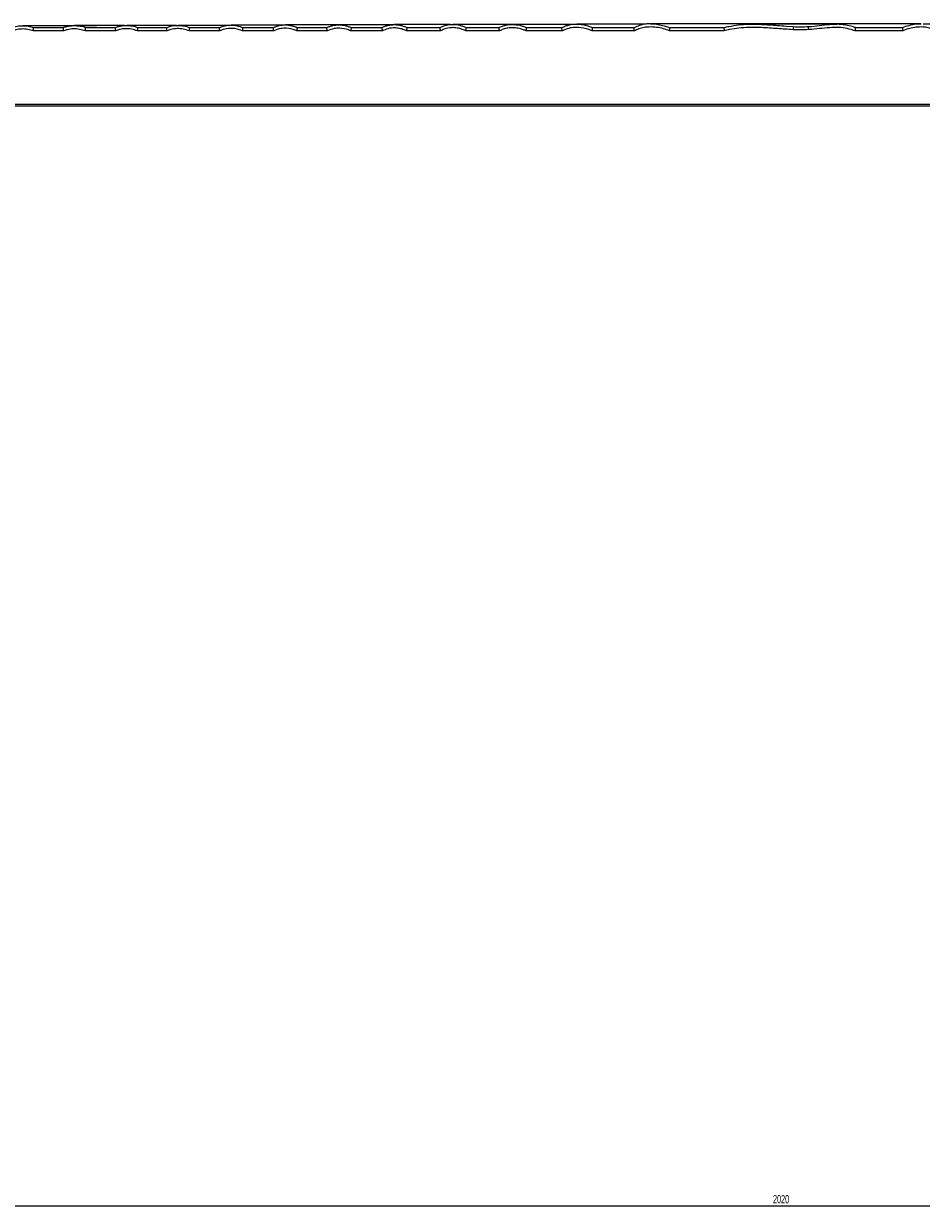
# Model space of a CAD drawing. Header units: millimetres. Extents: x 105 to 2940, y 116 to 1558.
# Tile 29 of 38: x 824 to 1167, y 771 to 1224. Entities that reach past the tile are written whole.
import ezdxf

# ---------------------------------------------------------------- set-up
doc = ezdxf.new("R2010")
doc.units = ezdxf.units.MM
doc.layers.add('FORMAT', color=7, linetype='Continuous')
doc.styles.add('SLDTEXTSTYLE0', font='TXT', dxfattribs={"width": 0.605})
doc.dimstyles.new('SLDDIMSTYLE0', dxfattribs={"dimtxt": 3.081982, "dimasz": 2, "dimexe": 0, "dimexo": 0.0625, "dimgap": 0.770496, "dimtad": 1, "dimdec": 0, "dimrnd": 1e-09, "dimzin": 12, "dimdsep": 46, "dimtxsty": 'SLDTEXTSTYLE0', "dimsah": 1, "dimcen": 0.09, "dimadec": 0, "dimazin": 3, "dimtfac": 1, "dimtofl": 0, "dimtmove": 0, "dimatfit": 3, "dimfxl": 1, "dimfrac": 2, "dimtolj": 1, "dimtzin": 12, "dimarcsym": 0})
doc.dimstyles.new('SLDDIMSTYLE1', dxfattribs={"dimtxt": 3.081982, "dimasz": 2, "dimexe": 0, "dimexo": 0.0625, "dimgap": 0.770496, "dimtad": 1, "dimrnd": 1e-09, "dimzin": 12, "dimdsep": 46, "dimtxsty": 'SLDTEXTSTYLE0', "dimsah": 1, "dimcen": 0.09, "dimadec": 0, "dimazin": 3, "dimtfac": 1, "dimtofl": 0, "dimtmove": 0, "dimatfit": 3, "dimfxl": 1, "dimfrac": 2, "dimtolj": 1, "dimtzin": 12, "dimarcsym": 0})

# ---------------------------------------------------------------- blocks, each defined once
blk = doc.blocks.new('_D')
at = {"layer": 'FORMAT'}
for p, q in [((1167.51, 1224), (2153.9, 1224)), ((2152.91, 800.51), (2152.91, 1224)), ((2096.62, 800.51), (2153.9, 800.51))]:
    blk.add_line(p, q, dxfattribs=at)
for points in [[(2152.91, 1224), (2152.41, 1222), (2153.41, 1222)], [(2152.91, 800.51), (2153.41, 802.51), (2152.41, 802.51)]]:
    blk.add_solid(points, dxfattribs=at)
at = {"layer": 'FORMAT', "insert": (2148.82, 1008.72), "char_height": 3.175, "attachment_point": 1, "rotation": 90, "style": 'SLDTEXTSTYLE0'}
blk.add_mtext('423', dxfattribs=at)
blk = doc.blocks.new('_D_1')
at = {"layer": 'FORMAT'}
for p, q in [((104.76, 800.52), (104.76, 771.2)), ((2124.76, 800.52), (2124.76, 771.2)), ((104.76, 772.19), (2124.76, 772.19))]:
    blk.add_line(p, q, dxfattribs=at)
for points in [[(104.76, 772.19), (106.76, 771.69), (106.76, 772.69)], [(2124.76, 772.19), (2122.76, 772.69), (2122.76, 771.69)]]:
    blk.add_solid(points, dxfattribs=at)
at = {"layer": 'FORMAT', "insert": (1110.06, 776.28), "char_height": 3.175, "attachment_point": 1, "style": 'SLDTEXTSTYLE0'}
blk.add_mtext('2020', dxfattribs=at)

msp = doc.modelspace()

# ---------------------------------------------------------------- linework, layer by layer
at = {"color": 7, "linetype": 'Continuous', "lineweight": 25}
for p, q in [((1063.214, 1223.963), (1063.523, 1223.948)), ((1134.267, 1223.783), (1134.485, 1223.784)), ((1166.508, 1223.944), (1166.743, 1223.952)), ((839.094, 1221.248), (827.347, 1221.248)), ((827.52, 1222.501), (827.535, 1222.507)), ((827.535, 1222.507), (838.909, 1222.507)), ((858.979, 1221.248), (847.226, 1221.248)), ((847.422, 1222.507), (858.782, 1222.507)), ((878.584, 1221.248), (867.193, 1221.248)), ((867.404, 1222.507), (878.383, 1222.507)), ((898.725, 1221.248), (887.006, 1221.248)), ((887.223, 1222.507), (898.511, 1222.507)), ((919.351, 1221.248), (907.344, 1221.248)), ((907.578, 1222.507), (919.121, 1222.507)), ((939.827, 1221.248), (928.124, 1221.248)), ((928.378, 1222.507), (939.595, 1222.507)), ((960.911, 1221.248), (948.677, 1221.248)), ((948.939, 1222.507), (960.664, 1222.507)), ((983.08, 1221.248), (970.078, 1221.248)), ((970.362, 1222.507), (982.819, 1222.507)), ((1005.594, 1221.248), (992.656, 1221.248)), ((992.966, 1222.507), (1005.351, 1222.507)), ((1029.643, 1221.248), (1015.733, 1221.248)), ((1016.039, 1222.507), (1029.393, 1222.507)), ((1057.177, 1221.248), (1040.938, 1221.248)), ((1041.282, 1222.507), (1056.932, 1222.507)), ((1091.447, 1221.248), (1070.549, 1221.248)), ((1070.959, 1222.507), (1091.309, 1222.507)), ((1159.687, 1221.248), (1141.386, 1221.248)), ((1141.557, 1222.507), (1159.271, 1222.507)), ((2044.76, 1192.507), (387.994, 1192.507)), ((388.96, 1193.248), (2044.76, 1193.248))]:
    msp.add_line(p, q, dxfattribs=at)
at = {"color": 8, "linetype": 'Continuous', "lineweight": 25}
msp.add_line((1115.099, 1223.082), (1117.865, 1222.882), dxfattribs=at)
at = {"color": 8, "linetype": 'Continuous', "lineweight": 25, "flags": 128}
msp.add_lwpolyline([(1063.523, 1223.948), (1065.622, 1223.849), (1068.515, 1223.228), (1070.535, 1222.507), (1070.535, 1222.507), (1070.535, 1222.507)], dxfattribs=at)
at = {"color": 7, "linetype": 'Continuous', "lineweight": 25, "flags": 128}
msp.add_lwpolyline([(1159.483, 1222.423), (1159.684, 1222.507), (1159.684, 1222.507)], dxfattribs=at)
at = {"color": 7, "linetype": 'Continuous', "lineweight": 25}
for centre, radius, start, end in [((1059.431, 1224.291), 58.452, 357.46904, 358.61946), ((1168.47, 1224.391), 44.961, 181.90166, 183.3806)]:
    msp.add_arc(centre, radius, start, end, dxfattribs=at)
for points, knots in [([(819.208, 1222.507), (819.868, 1222.751), (820.553, 1222.934), (821.593, 1223.114), (821.941, 1223.159), (822.643, 1223.217), (822.998, 1223.231), (824.056, 1223.227), (824.758, 1223.164), (826.152, 1222.92), (826.835, 1222.741), (827.501, 1222.507)], [0, 0, 0, 0, 0.25, 0.25, 0.375, 0.375, 0.5, 0.5, 0.75, 0.75, 1, 1, 1, 1]), ([(851.693, 1223.23), (849.545, 1223.23), (844.963, 1223.23), (838.565, 1223.23), (832.325, 1223.23), (827.191, 1223.23), (824.483, 1223.23), (823.419, 1223.23)], [0, 0, 0, 0, 0.1855295, 0.3956484, 0.616773, 0.8494563, 1, 1, 1, 1]), ([(838.924, 1222.507), (838.924, 1222.507), (839.348, 1222.719), (840.612, 1223.025), (842.794, 1223.407), (845.076, 1223.033), (846.909, 1222.982), (847.383, 1222.507), (847.383, 1222.507)], [0, 0, 0, 0, 0.0000077, 0.1646274, 0.4519661, 0.7529816, 0.9999948, 1, 1, 1, 1]), ([(862.252, 1223.272), (860.83, 1223.272), (857.165, 1223.272), (851.864, 1223.272), (846.881, 1223.272), (844.239, 1223.272), (843.205, 1223.272)], [0, 0, 0, 0, 0.1884558, 0.4857635, 0.7988218, 1, 1, 1, 1]), ([(858.799, 1222.507), (858.8, 1222.507), (859.22, 1222.718), (860.482, 1223.08), (862.66, 1223.446), (865.111, 1223.187), (866.704, 1222.834), (867.358, 1222.507), (867.358, 1222.507)], [0, 0, 0, 0, 0.0000076, 0.161004, 0.4498181, 0.749868, 0.9999924, 1, 1, 1, 1]), ([(882.154, 1223.334), (880.551, 1223.334), (876.805, 1223.334), (871.485, 1223.334), (866.69, 1223.334), (864.117, 1223.334), (863.115, 1223.334)], [0, 0, 0, 0, 0.2154391, 0.5032405, 0.8065037, 1, 1, 1, 1]), ([(878.403, 1222.507), (879.091, 1222.798), (879.814, 1223.016), (880.913, 1223.229), (881.282, 1223.282), (882.028, 1223.351), (882.405, 1223.367), (883.53, 1223.36), (884.275, 1223.284), (885.752, 1222.994), (886.472, 1222.782), (887.17, 1222.507)], [0, 0, 0, 0, 0.25, 0.25, 0.375, 0.375, 0.5, 0.5, 0.75, 0.75, 1, 1, 1, 1]), ([(902.129, 1223.365), (900.233, 1223.365), (896.299, 1223.365), (890.864, 1223.365), (886.267, 1223.365), (883.774, 1223.365), (882.809, 1223.365)], [0, 0, 0, 0, 0.2547115, 0.5287258, 0.8176717, 1, 1, 1, 1]), ([(901.949, 1223.334), (899.894, 1223.334), (895.582, 1223.334), (889.44, 1223.334), (885.12, 1223.334), (883.041, 1223.334), (882.852, 1223.334)], [0, 0, 0, 0, 0.296614, 0.6223465, 0.9657253, 1, 1, 1, 1]), ([(898.536, 1222.507), (899.234, 1222.824), (899.974, 1223.061), (901.098, 1223.293), (901.477, 1223.35), (902.242, 1223.424), (902.629, 1223.441), (903.4, 1223.436), (903.785, 1223.414), (904.55, 1223.332), (904.933, 1223.271), (906.067, 1223.035), (906.802, 1222.805), (907.514, 1222.507)], [0, 0, 0, 0, 0.25, 0.25, 0.375, 0.375, 0.5, 0.5, 0.625, 0.625, 0.75, 0.75, 1, 1, 1, 1]), ([(923.008, 1223.439), (921.324, 1223.439), (917.426, 1223.439), (911.883, 1223.439), (906.859, 1223.439), (904.128, 1223.439), (903.042, 1223.439)], [0, 0, 0, 0, 0.2172086, 0.502786, 0.8024546, 1, 1, 1, 1]), ([(919.151, 1222.507), (919.326, 1222.593), (919.507, 1222.675), (919.868, 1222.826), (920.051, 1222.896), (920.604, 1223.089), (920.981, 1223.195), (921.75, 1223.365), (922.143, 1223.428), (922.928, 1223.508), (923.322, 1223.526), (924.112, 1223.52), (924.51, 1223.495), (925.293, 1223.403), (925.68, 1223.337), (926.444, 1223.167), (926.821, 1223.062), (927.381, 1222.876), (927.567, 1222.809), (927.935, 1222.665), (928.12, 1222.588), (928.299, 1222.507)], [0, 0, 0, 0, 0.0625, 0.0625, 0.125, 0.125, 0.25, 0.25, 0.375, 0.375, 0.5, 0.5, 0.625, 0.625, 0.75, 0.75, 0.875, 0.875, 0.9375, 0.9375, 1, 1, 1, 1]), ([(964.991, 1223.523), (964.471, 1223.523), (961.321, 1223.523), (955.842, 1223.523), (948.486, 1223.523), (941.309, 1223.523), (934.373, 1223.523), (928.404, 1223.523), (925.125, 1223.523), (923.747, 1223.523)], [0, 0, 0, 0, 0.029253, 0.1769196, 0.333637, 0.5000119, 0.6766204, 0.8640727, 1, 1, 1, 1]), ([(939.63, 1222.507), (939.806, 1222.595), (939.987, 1222.678), (940.351, 1222.832), (940.535, 1222.903), (941.092, 1223.099), (941.472, 1223.207), (942.247, 1223.379), (942.643, 1223.443), (943.433, 1223.524), (943.831, 1223.542), (944.629, 1223.535), (945.029, 1223.509), (945.816, 1223.416), (946.205, 1223.349), (946.975, 1223.176), (947.356, 1223.07), (947.921, 1222.881), (948.108, 1222.813), (948.48, 1222.667), (948.666, 1222.589), (948.846, 1222.507)], [0, 0, 0, 0, 0.0625, 0.0625, 0.125, 0.125, 0.25, 0.25, 0.375, 0.375, 0.5, 0.5, 0.625, 0.625, 0.75, 0.75, 0.875, 0.875, 0.9375, 0.9375, 1, 1, 1, 1]), ([(965.136, 1223.539), (963.777, 1223.539), (960.014, 1223.539), (954.368, 1223.539), (948.697, 1223.539), (945.554, 1223.539), (944.24, 1223.539)], [0, 0, 0, 0, 0.1667225, 0.4614193, 0.7748086, 1, 1, 1, 1]), ([(960.707, 1222.507), (960.888, 1222.604), (961.073, 1222.695), (961.447, 1222.864), (961.636, 1222.942), (962.213, 1223.158), (962.611, 1223.278), (963.813, 1223.558), (964.627, 1223.644), (965.866, 1223.632), (966.282, 1223.603), (967.101, 1223.502), (967.506, 1223.428), (968.308, 1223.238), (968.705, 1223.121), (969.488, 1222.845), (969.873, 1222.685), (970.246, 1222.507)], [0, 0, 0, 0, 0.0625, 0.0625, 0.125, 0.125, 0.25, 0.25, 0.5, 0.5, 0.625, 0.625, 0.75, 0.75, 0.875, 0.875, 1, 1, 1, 1]), ([(986.801, 1223.636), (984.918, 1223.636), (980.811, 1223.636), (974.959, 1223.636), (969.666, 1223.636), (966.687, 1223.636), (965.453, 1223.636)], [0, 0, 0, 0, 0.23095171, 0.50368406, 0.79432348, 1, 1, 1, 1]), ([(982.874, 1222.507), (983.248, 1222.721), (983.638, 1222.907), (984.444, 1223.225), (984.853, 1223.354), (985.686, 1223.556), (986.108, 1223.63), (986.965, 1223.724), (987.401, 1223.745), (988.709, 1223.726), (989.56, 1223.61), (990.805, 1223.3), (991.215, 1223.173), (992.026, 1222.874), (992.427, 1222.701), (992.816, 1222.507)], [0, 0, 0, 0, 0.125, 0.125, 0.25, 0.25, 0.375, 0.375, 0.5, 0.5, 0.75, 0.75, 0.875, 0.875, 1, 1, 1, 1]), ([(1033.413, 1223.74), (1031.225, 1223.74), (1026.668, 1223.74), (1019.976, 1223.74), (1013.618, 1223.74), (1007.646, 1223.74), (1002.06, 1223.74), (996.513, 1223.74), (991.664, 1223.74), (988.893, 1223.74), (987.759, 1223.74)], [0, 0, 0, 0, 0.1163191, 0.242351, 0.3790638, 0.4968224, 0.622622, 0.7570454, 0.9006203, 1, 1, 1, 1]), ([(1005.417, 1222.507), (1005.815, 1222.718), (1006.228, 1222.901), (1007.079, 1223.211), (1007.511, 1223.336), (1008.82, 1223.631), (1009.712, 1223.719), (1011.533, 1223.694), (1012.424, 1223.581), (1013.734, 1223.278), (1014.166, 1223.155), (1015.022, 1222.864), (1015.446, 1222.696), (1015.86, 1222.507)], [0, 0, 0, 0, 0.125, 0.125, 0.25, 0.25, 0.5, 0.5, 0.75, 0.75, 0.875, 0.875, 1, 1, 1, 1]), ([(1033.205, 1223.708), (1031.151, 1223.708), (1026.86, 1223.708), (1020.716, 1223.708), (1015.154, 1223.708), (1011.938, 1223.708), (1010.564, 1223.708)], [0, 0, 0, 0, 0.2403857, 0.5021533, 0.7872574, 1, 1, 1, 1]), ([(1029.483, 1222.507), (1029.918, 1222.747), (1030.373, 1222.955), (1031.075, 1223.217), (1031.313, 1223.297), (1031.791, 1223.439), (1032.031, 1223.501), (1033.237, 1223.775), (1034.22, 1223.87), (1035.717, 1223.845), (1036.222, 1223.808), (1037.214, 1223.683), (1037.704, 1223.594), (1038.673, 1223.366), (1039.153, 1223.228), (1040.1, 1222.903), (1040.569, 1222.716), (1041.026, 1222.507)], [0, 0, 0, 0, 0.125, 0.125, 0.1875, 0.1875, 0.25, 0.25, 0.5, 0.5, 0.625, 0.625, 0.75, 0.75, 0.875, 0.875, 1, 1, 1, 1]), ([(1040.938, 1221.248), (1040.546, 1221.417), (1038.928, 1222.111), (1036.447, 1222.641), (1033.635, 1222.585), (1031.514, 1222.169), (1030.245, 1221.544), (1029.643, 1221.248)], [0, 0, 0, 0, 0.1098121, 0.4530355, 0.637031, 0.8278897, 1, 1, 1, 1]), ([(1061.664, 1223.855), (1060.249, 1223.855), (1056.652, 1223.855), (1051.13, 1223.855), (1044.977, 1223.855), (1039.547, 1223.855), (1036.406, 1223.855), (1035.101, 1223.855)], [0, 0, 0, 0, 0.1381074, 0.3512719, 0.5801829, 0.8255757, 1, 1, 1, 1]), ([(1063.214, 1223.966), (1062.773, 1223.956), (1061.692, 1223.931), (1059.971, 1223.548), (1058.33, 1223.026), (1057.346, 1222.578), (1056.976, 1222.409)], [0, 0, 0, 0, 0.20359226, 0.4981603, 0.8110077, 1, 1, 1, 1]), ([(1070.549, 1221.248), (1069.785, 1221.535), (1068.175, 1222.139), (1065.564, 1222.664), (1063.429, 1222.778), (1061.523, 1222.65), (1059.855, 1222.366), (1058.275, 1221.822), (1057.414, 1221.373), (1057.177, 1221.248)], [0, 0, 0, 0, 0.1775621, 0.3740436, 0.5754769, 0.6389493, 0.788007, 0.9413945, 1, 1, 1, 1]), ([(1166.506, 1223.997), (1165.218, 1223.997), (1162.748, 1223.997), (1158.972, 1223.997), (1155.051, 1223.997), (1150.986, 1223.997), (1146.744, 1223.997), (1142.151, 1223.997), (1137.265, 1223.997), (1132.235, 1223.997), (1127.519, 1223.997), (1122.556, 1223.997), (1117.039, 1223.997), (1111.712, 1223.997), (1106.725, 1223.997), (1102.11, 1223.997), (1097.162, 1223.997), (1091.843, 1223.997), (1086.156, 1223.997), (1080.129, 1223.997), (1073.865, 1223.997), (1068.208, 1223.997), (1064.896, 1223.997), (1063.525, 1223.997)], [0, 0, 0, 0, 0.0476271, 0.0913335, 0.1308048, 0.1781757, 0.2205928, 0.2591155, 0.3111038, 0.3559486, 0.3938173, 0.4354935, 0.48239, 0.5330601, 0.5695318, 0.6088392, 0.6516501, 0.6991003, 0.7522941, 0.8114275, 0.8768243, 0.9490092, 1, 1, 1, 1]), ([(1117.825, 1221.71), (1115.797, 1221.834), (1111.739, 1222.082), (1106.053, 1222.534), (1101.146, 1222.622), (1097.043, 1222.373), (1093.931, 1221.913), (1092.091, 1221.421), (1091.447, 1221.248)], [0, 0, 0, 0, 0.2298657, 0.4597364, 0.6451556, 0.7842044, 0.9244323, 1, 1, 1, 1]), ([(1091.531, 1222.507), (1091.531, 1222.507), (1092.03, 1222.765), (1093.906, 1223.021), (1096.899, 1223.653), (1101.109, 1223.87), (1106.071, 1223.798), (1110.861, 1223.378), (1113.993, 1223.159), (1115.099, 1223.082)], [0, 0, 0, 0, 0.00000281, 0.07292507, 0.23191305, 0.39264638, 0.60297526, 0.85991695, 1, 1, 1, 1]), ([(1134.485, 1223.834), (1134.406, 1223.834), (1133.76, 1223.834), (1131.582, 1223.834), (1128.373, 1223.834), (1124.435, 1223.834), (1120.461, 1223.834), (1116.278, 1223.834), (1111.874, 1223.834), (1107.32, 1223.834), (1103.999, 1223.834), (1102.302, 1223.834), (1102.201, 1223.834)], [0, 0, 0, 0, 0.0086309, 0.0707761, 0.2120199, 0.3158413, 0.4319961, 0.5670321, 0.6864036, 0.8265882, 0.9896388, 1, 1, 1, 1]), ([(1117.865, 1222.882), (1118.812, 1222.848), (1120.702, 1222.778), (1122.591, 1222.859), (1123.534, 1222.899)], [0, 0, 0, 0, 0.50091139, 1, 1, 1, 1]), ([(1141.386, 1221.248), (1140.666, 1221.484), (1138.925, 1222.055), (1136.014, 1222.6), (1132.505, 1222.568), (1128.796, 1222.21), (1125.762, 1221.868), (1124.021, 1221.765), (1123.588, 1221.74)], [0, 0, 0, 0, 0.126682, 0.3063366, 0.4910119, 0.7092867, 0.9276843, 1, 1, 1, 1]), ([(1135.696, 1223.731), (1135.588, 1223.745), (1135.115, 1223.807), (1134.636, 1223.79), (1134.266, 1223.777)], [0, 0, 0, 0, 0.227781, 1, 1, 1, 1]), ([(1141.555, 1222.5), (1141.156, 1222.639), (1139.981, 1223.048), (1138.024, 1223.509), (1136.45, 1223.659), (1135.696, 1223.731)], [0, 0, 0, 0, 0.2115404, 0.6226874, 1, 1, 1, 1]), ([(1172.586, 1221.248), (1172.427, 1221.334), (1171.7, 1221.725), (1170.299, 1222.272), (1168.672, 1222.606), (1166.839, 1222.773), (1164.804, 1222.706), (1162.214, 1222.234), (1160.552, 1221.586), (1159.687, 1221.248)], [0, 0, 0, 0, 0.0409768, 0.1864866, 0.3367019, 0.4122554, 0.5990694, 0.7911394, 1, 1, 1, 1]), ([(827.347, 1221.248), (826.674, 1221.456), (825.258, 1221.894), (823.012, 1222.037), (820.997, 1221.8), (819.832, 1221.404), (819.373, 1221.248)], [0, 0, 0, 0, 0.2593359, 0.5459741, 0.8210722, 1, 1, 1, 1]), ([(827.347, 1221.248), (827.348, 1221.252), (827.37, 1221.376), (827.412, 1221.621), (827.464, 1221.958), (827.501, 1222.231), (827.523, 1222.431), (827.521, 1222.478), (827.52, 1222.501)], [0, 0, 0, 0, 0.00632065, 0.22680898, 0.42227273, 0.61534816, 0.80766052, 1, 1, 1, 1]), ([(827.501, 1222.507), (827.501, 1222.507), (827.501, 1222.507), (827.501, 1222.507), (827.507, 1222.505), (827.513, 1222.503), (827.52, 1222.501)], [-0.000000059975, -0.000000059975, -0.000000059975, -0.000000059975, 0, 0, 0, 0.00001966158, 0.00001966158, 0.00001966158, 0.00001966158]), ([(839.094, 1221.248), (839.093, 1221.252), (839.082, 1221.306), (839.05, 1221.472), (839, 1221.752), (838.949, 1222.062), (838.915, 1222.308), (838.898, 1222.475), (838.905, 1222.497), (838.909, 1222.507)], [0, 0, 0, 0, 0.00566275, 0.0936164, 0.2788943, 0.46101197, 0.64089899, 0.82044839, 1, 1, 1, 1]), ([(847.226, 1221.248), (846.538, 1221.469), (845.092, 1221.931), (842.797, 1222.082), (840.742, 1221.832), (839.561, 1221.414), (839.094, 1221.248)], [0, 0, 0, 0, 0.260336, 0.5474827, 0.8208308, 1, 1, 1, 1]), ([(847.226, 1221.248), (847.227, 1221.252), (847.249, 1221.373), (847.292, 1221.615), (847.346, 1221.95), (847.384, 1222.224), (847.407, 1222.427), (847.405, 1222.475), (847.405, 1222.5)], [0, 0, 0, 0, 0.0062482, 0.2229522, 0.4195854, 0.6136194, 0.806797, 1, 1, 1, 1]), ([(847.383, 1222.507), (847.383, 1222.507), (847.391, 1222.507), (847.398, 1222.503), (847.405, 1222.5)], [0, 0, 0, 0, 0.00263212, 1, 1, 1, 1]), ([(858.979, 1221.248), (858.979, 1221.252), (858.967, 1221.307), (858.932, 1221.475), (858.878, 1221.755), (858.824, 1222.064), (858.788, 1222.309), (858.77, 1222.475), (858.778, 1222.497), (858.782, 1222.507)], [0, 0, 0, 0, 0.0054845, 0.0956363, 0.2810736, 0.4628987, 0.64218, 0.8210898, 1, 1, 1, 1]), ([(867.193, 1221.248), (867.179, 1221.254), (866.489, 1221.52), (865.007, 1221.976), (862.695, 1222.153), (860.621, 1221.876), (859.442, 1221.425), (858.979, 1221.248)], [0, 0, 0, 0, 0.0051012, 0.2643101, 0.5496966, 0.8234977, 1, 1, 1, 1]), ([(867.193, 1221.248), (867.193, 1221.252), (867.216, 1221.369), (867.261, 1221.605), (867.318, 1221.937), (867.36, 1222.213), (867.385, 1222.42), (867.384, 1222.472), (867.383, 1222.498)], [0, 0, 0, 0, 0.0061267, 0.21722771, 0.41568911, 0.61112991, 0.8055466, 1, 1, 1, 1]), ([(867.358, 1222.507), (867.358, 1222.507), (867.358, 1222.507), (867.358, 1222.507), (867.366, 1222.504), (867.375, 1222.501), (867.383, 1222.498)], [-0.000000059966, -0.000000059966, -0.000000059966, -0.000000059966, 0, 0, 0, 0.000027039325, 0.000027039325, 0.000027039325, 0.000027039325]), ([(878.584, 1221.248), (878.583, 1221.252), (878.571, 1221.307), (878.536, 1221.475), (878.481, 1221.755), (878.426, 1222.064), (878.389, 1222.31), (878.371, 1222.476), (878.379, 1222.497), (878.383, 1222.507)], [0, 0, 0, 0, 0.00545206, 0.09609718, 0.2815596, 0.4633263, 0.64247233, 0.82123706, 1, 1, 1, 1]), ([(887.006, 1221.248), (886.262, 1221.504), (884.757, 1222.021), (882.343, 1222.181), (880.242, 1221.895), (879.039, 1221.426), (878.584, 1221.248)], [0, 0, 0, 0, 0.2726936, 0.5514969, 0.8298806, 1, 1, 1, 1]), ([(887.006, 1221.248), (887.007, 1221.252), (887.029, 1221.366), (887.074, 1221.599), (887.131, 1221.928), (887.174, 1222.206), (887.199, 1222.415), (887.199, 1222.469), (887.198, 1222.496)], [0, 0, 0, 0, 0.0061275, 0.2129928, 0.4126117, 0.6091344, 0.8045471, 1, 1, 1, 1]), ([(887.17, 1222.507), (887.17, 1222.507), (887.17, 1222.507), (887.17, 1222.507), (887.179, 1222.504), (887.189, 1222.5), (887.198, 1222.496)], [-0.000000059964, -0.000000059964, -0.000000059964, -0.000000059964, 0, 0, 0, 0.000030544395, 0.000030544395, 0.000030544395, 0.000030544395]), ([(898.725, 1221.248), (898.724, 1221.252), (898.711, 1221.309), (898.674, 1221.477), (898.615, 1221.758), (898.557, 1222.067), (898.518, 1222.311), (898.499, 1222.476), (898.507, 1222.497), (898.511, 1222.507)], [0, 0, 0, 0, 0.00528922, 0.09824445, 0.28386405, 0.46530878, 0.64383041, 0.82191439, 1, 1, 1, 1]), ([(907.344, 1221.248), (906.522, 1221.544), (904.977, 1222.101), (902.441, 1222.257), (900.347, 1221.935), (899.135, 1221.422), (898.725, 1221.248)], [0, 0, 0, 0, 0.294633, 0.5538517, 0.8492825, 1, 1, 1, 1]), ([(907.344, 1221.248), (907.345, 1221.252), (907.368, 1221.36), (907.414, 1221.587), (907.474, 1221.912), (907.519, 1222.193), (907.548, 1222.406), (907.548, 1222.464), (907.548, 1222.493)], [0, 0, 0, 0, 0.006033, 0.2053831, 0.4073553, 0.6057726, 0.8028644, 1, 1, 1, 1]), ([(907.514, 1222.507), (907.514, 1222.507), (907.514, 1222.507), (907.514, 1222.507), (907.525, 1222.503), (907.537, 1222.498), (907.548, 1222.493)], [-0.000000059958, -0.000000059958, -0.000000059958, -0.000000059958, 0, 0, 0, 0.000036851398, 0.000036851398, 0.000036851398, 0.000036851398]), ([(919.351, 1221.248), (919.35, 1221.251), (919.336, 1221.31), (919.295, 1221.48), (919.232, 1221.763), (919.17, 1222.069), (919.128, 1222.312), (919.108, 1222.476), (919.117, 1222.497), (919.121, 1222.507)], [0, 0, 0, 0, 0.0051104, 0.1010886, 0.2868854, 0.4679155, 0.6455998, 0.8227989, 1, 1, 1, 1]), ([(928.124, 1221.248), (927.922, 1221.337), (926.686, 1221.881), (924.619, 1222.335), (921.781, 1222.232), (920.23, 1221.605), (919.351, 1221.248)], [0, 0, 0, 0, 0.0734603, 0.4491665, 0.6876192, 1, 1, 1, 1]), ([(928.124, 1221.248), (928.125, 1221.252), (928.148, 1221.353), (928.195, 1221.571), (928.258, 1221.892), (928.307, 1222.176), (928.339, 1222.395), (928.34, 1222.458), (928.341, 1222.489)], [0, 0, 0, 0, 0.0059537, 0.1953071, 0.4003864, 0.6013244, 0.8006315, 1, 1, 1, 1]), ([(928.299, 1222.507), (928.299, 1222.507), (928.299, 1222.507), (928.299, 1222.507), (928.313, 1222.501), (928.327, 1222.495), (928.341, 1222.489)], [-0.000000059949, -0.000000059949, -0.000000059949, -0.000000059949, 0, 0, 0, 0.000045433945, 0.000045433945, 0.000045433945, 0.000045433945]), ([(939.827, 1221.248), (939.826, 1221.251), (939.812, 1221.31), (939.77, 1221.481), (939.706, 1221.763), (939.644, 1222.07), (939.602, 1222.312), (939.582, 1222.476), (939.59, 1222.497), (939.595, 1222.507)], [0, 0, 0, 0, 0.00507857, 0.10153518, 0.2873708, 0.46832365, 0.64587269, 0.82293598, 1, 1, 1, 1]), ([(948.677, 1221.248), (948.408, 1221.366), (947.098, 1221.937), (944.957, 1222.364), (942.169, 1222.218), (940.67, 1221.598), (939.827, 1221.248)], [0, 0, 0, 0, 0.0968024, 0.4705517, 0.7021501, 1, 1, 1, 1]), ([(948.895, 1222.486), (948.896, 1222.458), (948.892, 1222.402), (948.871, 1222.244), (948.855, 1222.141), (948.814, 1221.911), (948.79, 1221.781), (948.736, 1221.515), (948.706, 1221.377), (948.677, 1221.248)], [0, 0, 0, 0, 0.25, 0.25, 0.5, 0.5, 0.75, 0.75, 1, 1, 1, 1]), ([(948.846, 1222.507), (948.847, 1222.507), (948.847, 1222.507), (948.847, 1222.507), (948.863, 1222.5), (948.879, 1222.493), (948.895, 1222.486)], [-0.000000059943, -0.000000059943, -0.000000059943, -0.000000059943, 0, 0, 0, 0.000052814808, 0.000052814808, 0.000052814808, 0.000052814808]), ([(960.911, 1221.248), (960.91, 1221.251), (960.894, 1221.312), (960.85, 1221.484), (960.781, 1221.767), (960.715, 1222.072), (960.671, 1222.313), (960.65, 1222.476), (960.659, 1222.497), (960.664, 1222.507)], [0, 0, 0, 0, 0.0049341, 0.1043734, 0.2903818, 0.4709106, 0.6476316, 0.8238106, 1, 1, 1, 1]), ([(970.078, 1221.248), (969.889, 1221.337), (969.143, 1221.684), (967.746, 1222.148), (965.507, 1222.474), (963.099, 1222.276), (961.552, 1221.549), (960.911, 1221.248)], [0, 0, 0, 0, 0.0660278, 0.2605195, 0.461457, 0.7768161, 1, 1, 1, 1]), ([(970.078, 1221.248), (970.078, 1221.252), (970.099, 1221.339), (970.145, 1221.541), (970.21, 1221.85), (970.264, 1222.141), (970.3, 1222.371), (970.304, 1222.443), (970.305, 1222.48)], [0, 0, 0, 0, 0.0059707, 0.1729909, 0.3843993, 0.5909734, 0.7954457, 1, 1, 1, 1]), ([(970.246, 1222.507), (970.246, 1222.507), (970.246, 1222.507), (970.246, 1222.507), (970.265, 1222.498), (970.285, 1222.489), (970.305, 1222.48)], [-0.000000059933, -0.000000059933, -0.000000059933, -0.000000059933, 0, 0, 0, 0.000066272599, 0.000066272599, 0.000066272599, 0.000066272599]), ([(983.08, 1221.248), (983.079, 1221.251), (983.062, 1221.313), (983.015, 1221.487), (982.942, 1221.771), (982.873, 1222.075), (982.826, 1222.314), (982.804, 1222.476), (982.814, 1222.497), (982.819, 1222.507)], [0, 0, 0, 0, 0.0048213, 0.1071292, 0.293304, 0.4734004, 0.6493262, 0.8246594, 1, 1, 1, 1]), ([(992.656, 1221.248), (992.356, 1221.392), (991.47, 1221.815), (989.873, 1222.307), (988.352, 1222.49), (986.488, 1222.47), (984.799, 1222.164), (983.501, 1221.473), (983.08, 1221.248)], [0, 0, 0, 0, 0.10021078, 0.29640399, 0.49978925, 0.55645978, 0.85591949, 1, 1, 1, 1]), ([(992.656, 1221.248), (992.657, 1221.251), (992.675, 1221.328), (992.72, 1221.517), (992.786, 1221.816), (992.844, 1222.113), (992.883, 1222.351), (992.889, 1222.431), (992.892, 1222.471)], [0, 0, 0, 0, 0.0060088, 0.15415, 0.3708976, 0.582247, 0.7910774, 1, 1, 1, 1]), ([(992.816, 1222.507), (992.816, 1222.507), (992.84, 1222.494), (992.866, 1222.482), (992.892, 1222.471)], [0, 0, 0, 0, 0.0007291, 1, 1, 1, 1]), ([(1005.594, 1221.248), (1005.593, 1221.251), (1005.578, 1221.311), (1005.534, 1221.483), (1005.467, 1221.766), (1005.402, 1222.072), (1005.358, 1222.313), (1005.337, 1222.476), (1005.347, 1222.497), (1005.351, 1222.507)], [0, 0, 0, 0, 0.00498264, 0.10355183, 0.28952458, 0.47016547, 0.64713087, 0.82356494, 1, 1, 1, 1]), ([(1015.733, 1221.248), (1015.4, 1221.393), (1014.433, 1221.812), (1012.717, 1222.288), (1010.71, 1222.505), (1008.777, 1222.371), (1007.075, 1221.972), (1006.059, 1221.475), (1005.594, 1221.248)], [0, 0, 0, 0, 0.104138, 0.3018318, 0.5056673, 0.6761337, 0.8521008, 1, 1, 1, 1]), ([(1015.733, 1221.248), (1015.734, 1221.252), (1015.75, 1221.323), (1015.79, 1221.507), (1015.85, 1221.801), (1015.904, 1222.101), (1015.942, 1222.344), (1015.947, 1222.426), (1015.95, 1222.467)], [0, 0, 0, 0, 0.00630192, 0.14461694, 0.36305611, 0.57684229, 0.78837879, 1, 1, 1, 1]), ([(1015.86, 1222.507), (1015.86, 1222.507), (1015.888, 1222.491), (1015.919, 1222.479), (1015.95, 1222.467)], [0, 0, 0, 0, 0.0006038, 1, 1, 1, 1]), ([(1015.95, 1222.467), (1015.956, 1222.48), (1015.967, 1222.504), (1016.017, 1222.506), (1016.039, 1222.507)], [0, 0, 0, 0, 0.5481581, 1, 1, 1, 1]), ([(1029.643, 1221.248), (1029.643, 1221.251), (1029.626, 1221.312), (1029.581, 1221.484), (1029.512, 1221.768), (1029.445, 1222.073), (1029.4, 1222.314), (1029.379, 1222.476), (1029.388, 1222.497), (1029.393, 1222.507)], [0, 0, 0, 0, 0.004902, 0.1050369, 0.2910977, 0.4715252, 0.6480478, 0.8240199, 1, 1, 1, 1]), ([(1040.938, 1221.248), (1040.939, 1221.252), (1040.951, 1221.305), (1040.987, 1221.47), (1041.044, 1221.749), (1041.1, 1222.057), (1041.141, 1222.312), (1041.149, 1222.405), (1041.153, 1222.452)], [0, 0, 0, 0, 0.0065382, 0.1128696, 0.339567, 0.5614002, 0.7806426, 1, 1, 1, 1]), ([(1041.026, 1222.507), (1041.026, 1222.507), (1041.026, 1222.507), (1041.026, 1222.507), (1041.069, 1222.489), (1041.111, 1222.47), (1041.153, 1222.452)], [-0.00000005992, -0.00000005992, -0.00000005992, -0.00000005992, 0, 0, 0, 0.00013939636, 0.00013939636, 0.00013939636, 0.00013939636]), ([(1057.177, 1221.248), (1057.176, 1221.251), (1057.16, 1221.311), (1057.116, 1221.483), (1057.049, 1221.767), (1056.983, 1222.072), (1056.939, 1222.313), (1056.918, 1222.476), (1056.927, 1222.497), (1056.932, 1222.507)], [0, 0, 0, 0, 0.0049656, 0.1038743, 0.2898561, 0.4704524, 0.6473284, 0.8236616, 1, 1, 1, 1]), ([(1070.535, 1222.507), (1070.535, 1222.507), (1070.61, 1222.507), (1070.676, 1222.466), (1070.743, 1222.425)], [0, 0, 0, 0, 0.000249, 1, 1, 1, 1]), ([(1070.549, 1221.248), (1070.55, 1221.252), (1070.555, 1221.28), (1070.583, 1221.418), (1070.631, 1221.672), (1070.686, 1221.991), (1070.727, 1222.263), (1070.737, 1222.371), (1070.743, 1222.425)], [0, 0, 0, 0, 0.0072069, 0.0622437, 0.3011517, 0.5357828, 0.7678469, 1, 1, 1, 1]), ([(1070.743, 1222.425), (1070.745, 1222.457), (1070.772, 1222.478), (1070.851, 1222.503), (1070.903, 1222.507), (1070.959, 1222.507)], [0, 0, 0, 0, 0.5, 0.5, 1, 1, 1, 1]), ([(1091.309, 1222.507), (1091.307, 1222.496), (1091.302, 1222.475), (1091.314, 1222.305), (1091.34, 1222.056), (1091.378, 1221.743), (1091.415, 1221.466), (1091.439, 1221.303), (1091.447, 1221.252), (1091.447, 1221.248)], [0, 0, 0, 0, 0.1815172, 0.3630194, 0.5447311, 0.7277157, 0.9124766, 0.993462, 1, 1, 1, 1]), ([(1091.309, 1222.507), (1091.312, 1222.507), (1091.341, 1222.507), (1091.423, 1222.507), (1091.475, 1222.507), (1091.531, 1222.507)], [0, 0, 0, 0, 0.5, 0.5, 1, 1, 1, 1]), ([(1123.588, 1221.74), (1122.628, 1221.689), (1121.668, 1221.661), (1119.746, 1221.652), (1118.785, 1221.672), (1117.825, 1221.71)], [0, 0, 0, 0, 0.5, 0.5, 1, 1, 1, 1]), ([(1141.557, 1222.507), (1141.56, 1222.497), (1141.566, 1222.475), (1141.551, 1222.307), (1141.519, 1222.06), (1141.472, 1221.749), (1141.426, 1221.47), (1141.396, 1221.305), (1141.386, 1221.252), (1141.386, 1221.248)], [0, 0, 0, 0, 0.1801823, 0.3603541, 0.540828, 0.7232322, 0.9083418, 0.9941235, 1, 1, 1, 1]), ([(1159.271, 1222.507), (1159.327, 1222.507), (1159.377, 1222.503), (1159.454, 1222.477), (1159.48, 1222.455), (1159.483, 1222.423)], [0, 0, 0, 0, 0.5, 0.5, 1, 1, 1, 1]), ([(1159.483, 1222.423), (1159.488, 1222.369), (1159.5, 1222.259), (1159.543, 1221.986), (1159.601, 1221.667), (1159.651, 1221.415), (1159.68, 1221.279), (1159.686, 1221.252), (1159.687, 1221.248)], [0, 0, 0, 0, 0.232593, 0.4650683, 0.700404, 0.9405136, 0.9929583, 1, 1, 1, 1])]:
    msp.add_open_spline(points, degree=3, knots=knots, dxfattribs=at)
at = {"color": 8, "linetype": 'Continuous', "lineweight": 25}
for points, knots in [([(1123.534, 1222.899), (1123.96, 1222.926), (1125.698, 1223.037), (1128.732, 1223.406), (1131.883, 1223.806), (1133.731, 1223.788), (1134.267, 1223.783)], [0, 0, 0, 0, 0.118752, 0.4846818, 0.8507006, 1, 1, 1, 1]), ([(1159.684, 1222.507), (1159.684, 1222.507), (1160.423, 1222.901), (1162.088, 1223.397), (1164.379, 1223.945), (1165.888, 1223.944), (1166.508, 1223.944)], [0, 0, 0, 0, 0.000009, 0.3573647, 0.7358309, 1, 1, 1, 1])]:
    msp.add_open_spline(points, degree=3, knots=knots, dxfattribs=at)
at = {"color": 7, "linetype": 'Continuous', "lineweight": 25}
for points in [[(847.405, 1222.5), (847.403, 1222.505), (847.41, 1222.507), (847.422, 1222.507)], [(867.383, 1222.498), (867.382, 1222.504), (867.39, 1222.507), (867.404, 1222.507)], [(887.198, 1222.496), (887.197, 1222.504), (887.206, 1222.507), (887.223, 1222.507)], [(907.548, 1222.493), (907.547, 1222.503), (907.557, 1222.507), (907.578, 1222.507)], [(928.341, 1222.489), (928.34, 1222.502), (928.353, 1222.507), (928.378, 1222.507)], [(939.595, 1222.507), (939.598, 1222.507), (939.61, 1222.507), (939.63, 1222.507)], [(948.895, 1222.486), (948.894, 1222.501), (948.91, 1222.507), (948.939, 1222.507)], [(960.664, 1222.507), (960.668, 1222.507), (960.683, 1222.507), (960.707, 1222.507)], [(970.305, 1222.48), (970.305, 1222.499), (970.326, 1222.507), (970.362, 1222.507)], [(982.819, 1222.507), (982.824, 1222.507), (982.843, 1222.507), (982.874, 1222.507)], [(992.892, 1222.471), (992.892, 1222.496), (992.921, 1222.507), (992.966, 1222.507)], [(1005.351, 1222.507), (1005.356, 1222.507), (1005.379, 1222.507), (1005.417, 1222.507)], [(1029.393, 1222.507), (1029.399, 1222.507), (1029.432, 1222.507), (1029.483, 1222.507)], [(1041.153, 1222.452), (1041.155, 1222.492), (1041.209, 1222.507), (1041.282, 1222.507)]]:
    msp.add_open_spline(points, degree=3, dxfattribs=at)

# ---------------------------------------------------------------- dimensions: what is measured, and where the dimension line sits
at = {"layer": 'FORMAT'}
dim = msp.add_linear_dim(base=(2152.913, 1223.997), p1=(2095.632, 800.507), p2=(1166.518, 1223.997), angle=90, dimstyle='SLDDIMSTYLE0', dxfattribs=at)
dim.commit()
dim.dimension.update_dxf_attribs({"geometry": '_D', "text_midpoint": (2152.913, 1012.252), "dimtype": 160})
dim = msp.add_linear_dim(base=(2124.76, 772.187), p1=(104.76, 801.507), p2=(2124.76, 801.507), dimstyle='SLDDIMSTYLE1', dxfattribs=at)
dim.commit()
dim.dimension.update_dxf_attribs({"geometry": '_D_1', "text_midpoint": (1114.76, 772.187), "dimtype": 160})

doc.saveas('drawing.dxf')
